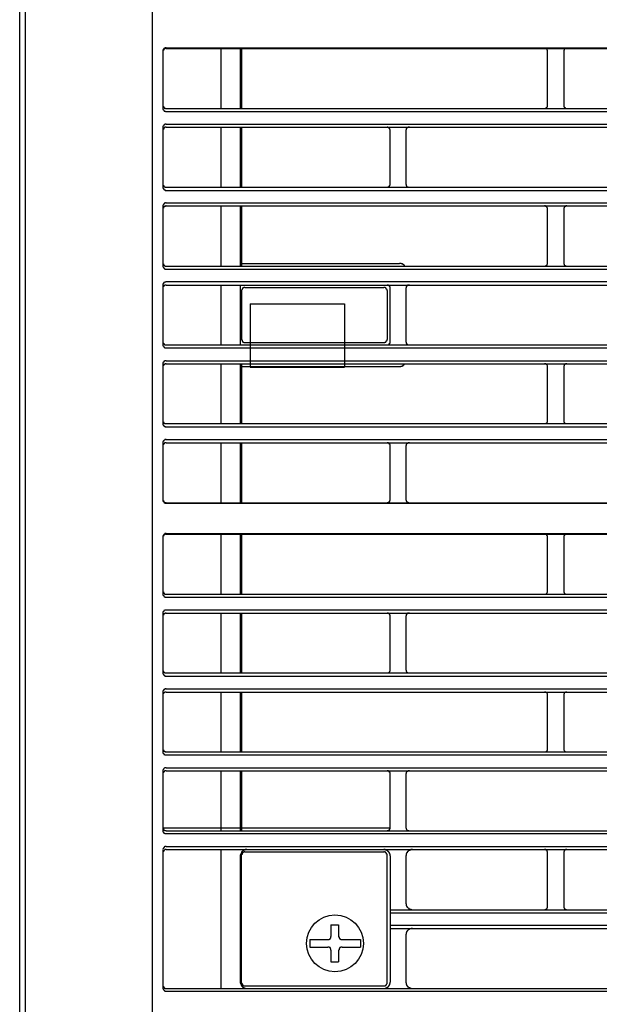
# Model space of a CAD drawing. Header units: millimetres. Extents: x 50532 to 99257, y 49161 to 61325.
# Tile 108 of 256: x 76283 to 76316, y 51518 to 51574. Entities that reach past the tile are written whole.
import ezdxf

# ---------------------------------------------------------------- set-up
doc = ezdxf.new("R2010")
doc.units = ezdxf.units.MM
doc.layers.add('AQUAREA', color=7, linetype='Continuous')

# ---------------------------------------------------------------- blocks, each defined once
blk = doc.blocks.new('SPLIT')
at = {"layer": 'AQUAREA'}
blk.add_line((24285.55, -308.28), (24285.55, -1597.64), dxfattribs=at)
for points in [[(24287.87, -305.76), (24287.87, -306.54), (24286.4, -308.42), (24286.4, -1597.64)], [(24306.42, -989.12), (24306.42, -1542.75)], [(24308.59, -1382.94), (24308.59, -1382.94), (24308.52, -1382.94), (24308.45, -1382.94), (24308.38, -1382.94), (24308.38, -1383.01), (24308.3, -1383.01), (24308.24, -1383.01), (24308.24, -1383.08), (24308.17, -1383.08), (24308.17, -1383.15), (24308.17, -1383.22), (24308.1, -1383.22), (24308.1, -1383.29), (24308.1, -1383.36), (24308.1, -1383.43)], [(24308.59, -1383.01), (24308.59, -1383.01), (24308.52, -1383.01), (24308.45, -1383.01), (24308.38, -1383.08), (24308.3, -1383.08), (24308.3, -1383.15), (24308.24, -1383.15), (24308.24, -1383.22), (24308.17, -1383.22), (24308.17, -1383.29), (24308.17, -1383.36), (24308.1, -1383.36), (24308.1, -1383.43), (24308.1, -1383.5)], [(24308.1, -1383.43), (24308.1, -1392.39)], [(24308.59, -1382.94), (24877.69, -1382.94)], [(24308.59, -1383.01), (24877.69, -1383.01)], [(24317.2, -1383.01), (24317.2, -1392.46)], [(24320.28, -1383.01), (24320.28, -1392.46)], [(24320.49, -1383.01), (24320.49, -1392.46)], [(24368.65, -1383.5), (24368.65, -1383.5), (24368.65, -1383.43), (24368.65, -1383.36), (24368.65, -1383.29), (24368.58, -1383.29), (24368.58, -1383.22), (24368.58, -1383.15), (24368.5, -1383.15), (24368.5, -1383.08), (24368.44, -1383.08), (24368.37, -1383.08), (24368.37, -1383.01), (24368.3, -1383.01), (24368.23, -1383.01), (24368.15, -1383.01)], [(24368.65, -1391.97), (24368.65, -1383.5)], [(24371.65, -1383.01), (24371.65, -1383.01), (24371.59, -1383.01), (24371.52, -1383.01), (24371.45, -1383.01), (24371.45, -1383.08), (24371.38, -1383.08), (24371.3, -1383.15), (24371.24, -1383.22), (24371.24, -1383.29), (24371.17, -1383.29), (24371.17, -1383.36), (24371.17, -1383.43), (24371.17, -1383.5)], [(24371.17, -1383.5), (24371.17, -1391.97)], [(24308.1, -1391.97), (24308.1, -1391.97), (24308.1, -1392.04), (24308.1, -1392.11), (24308.17, -1392.11), (24308.17, -1392.18), (24308.17, -1392.25), (24308.24, -1392.25), (24308.24, -1392.32), (24308.3, -1392.32), (24308.3, -1392.39), (24308.38, -1392.39), (24308.45, -1392.39), (24308.52, -1392.39), (24308.52, -1392.46), (24308.59, -1392.46)], [(24368.15, -1392.46), (24368.15, -1392.46), (24368.23, -1392.46), (24368.3, -1392.46), (24368.3, -1392.39), (24368.37, -1392.39), (24368.44, -1392.39), (24368.44, -1392.32), (24368.5, -1392.32), (24368.5, -1392.25), (24368.58, -1392.25), (24368.58, -1392.18), (24368.65, -1392.18), (24368.65, -1392.11), (24368.65, -1392.04), (24368.65, -1391.97)], [(24371.17, -1391.97), (24371.17, -1391.97), (24371.17, -1392.04), (24371.17, -1392.11), (24371.17, -1392.18), (24371.24, -1392.18), (24371.24, -1392.25), (24371.3, -1392.25), (24371.3, -1392.32), (24371.38, -1392.32), (24371.38, -1392.39), (24371.45, -1392.39), (24371.52, -1392.39), (24371.52, -1392.46), (24371.59, -1392.46), (24371.65, -1392.46)], [(24308.1, -1392.46), (24308.1, -1392.46), (24308.1, -1392.53), (24308.1, -1392.6), (24308.17, -1392.6), (24308.17, -1392.67), (24308.17, -1392.74), (24308.24, -1392.74), (24308.24, -1392.81), (24308.3, -1392.81), (24308.3, -1392.88), (24308.38, -1392.88), (24308.45, -1392.88), (24308.52, -1392.88), (24308.52, -1392.95), (24308.59, -1392.95)], [(24308.59, -1392.46), (24877.69, -1392.46)], [(24308.59, -1392.95), (24877.69, -1392.95)], [(24308.59, -1394.91), (24308.59, -1394.91), (24308.52, -1394.91), (24308.45, -1394.91), (24308.45, -1394.98), (24308.38, -1394.98), (24308.3, -1394.98), (24308.3, -1395.05), (24308.24, -1395.05), (24308.24, -1395.12), (24308.17, -1395.12), (24308.17, -1395.19), (24308.17, -1395.26), (24308.1, -1395.26), (24308.1, -1395.33), (24308.1, -1395.4)], [(24308.59, -1394.91), (24877.69, -1394.91)], [(24308.1, -1395.4), (24308.1, -1404.85)], [(24308.59, -1395.4), (24308.59, -1395.4), (24308.52, -1395.4), (24308.45, -1395.4), (24308.45, -1395.47), (24308.38, -1395.47), (24308.3, -1395.47), (24308.3, -1395.54), (24308.24, -1395.54), (24308.24, -1395.61), (24308.17, -1395.61), (24308.17, -1395.68), (24308.17, -1395.75), (24308.1, -1395.75), (24308.1, -1395.82), (24308.1, -1395.89)], [(24308.1, -1395.47), (24308.1, -1404.78)], [(24308.59, -1395.4), (24877.69, -1395.4)], [(24317.2, -1395.4), (24317.2, -1404.85)], [(24320.28, -1395.4), (24320.28, -1404.85)], [(24320.49, -1395.4), (24320.49, -1404.85)], [(24343.87, -1395.89), (24343.87, -1395.89), (24343.87, -1395.82), (24343.87, -1395.75), (24343.8, -1395.75), (24343.8, -1395.68), (24343.8, -1395.61), (24343.73, -1395.61), (24343.73, -1395.54), (24343.65, -1395.54), (24343.65, -1395.47), (24343.59, -1395.47), (24343.52, -1395.47), (24343.52, -1395.4), (24343.45, -1395.4), (24343.38, -1395.4)], [(24343.87, -1404.36), (24343.87, -1395.89)], [(24346.88, -1395.4), (24346.8, -1395.4), (24346.74, -1395.4), (24346.67, -1395.4), (24346.67, -1395.47), (24346.6, -1395.47), (24346.53, -1395.47), (24346.53, -1395.54), (24346.45, -1395.54), (24346.45, -1395.61), (24346.39, -1395.68), (24346.39, -1395.75), (24346.39, -1395.82), (24346.32, -1395.82), (24346.32, -1395.89)], [(24346.32, -1395.89), (24346.32, -1404.36)], [(24308.1, -1404.36), (24308.1, -1404.36), (24308.1, -1404.43), (24308.1, -1404.5), (24308.17, -1404.5), (24308.17, -1404.57), (24308.17, -1404.64), (24308.24, -1404.64), (24308.24, -1404.71), (24308.3, -1404.71), (24308.3, -1404.78), (24308.38, -1404.78), (24308.45, -1404.78), (24308.45, -1404.85), (24308.52, -1404.85), (24308.59, -1404.85)], [(24343.38, -1404.85), (24343.38, -1404.85), (24343.45, -1404.85), (24343.52, -1404.85), (24343.52, -1404.78), (24343.59, -1404.78), (24343.65, -1404.78), (24343.65, -1404.71), (24343.73, -1404.71), (24343.73, -1404.64), (24343.8, -1404.64), (24343.8, -1404.57), (24343.8, -1404.5), (24343.87, -1404.5), (24343.87, -1404.43), (24343.87, -1404.36)], [(24346.32, -1404.36), (24346.32, -1404.36), (24346.32, -1404.43), (24346.39, -1404.43), (24346.39, -1404.5), (24346.39, -1404.57), (24346.45, -1404.64), (24346.45, -1404.71), (24346.53, -1404.71), (24346.53, -1404.78), (24346.6, -1404.78), (24346.67, -1404.78), (24346.67, -1404.85), (24346.74, -1404.85), (24346.8, -1404.85), (24346.88, -1404.85)], [(24308.1, -1404.85), (24308.1, -1404.85), (24308.1, -1404.92), (24308.1, -1404.99), (24308.17, -1404.99), (24308.17, -1405.06), (24308.17, -1405.13), (24308.24, -1405.13), (24308.24, -1405.2), (24308.3, -1405.2), (24308.3, -1405.27), (24308.38, -1405.27), (24308.45, -1405.27), (24308.45, -1405.34), (24308.52, -1405.34), (24308.59, -1405.34)], [(24308.59, -1404.85), (24877.69, -1404.85)], [(24308.59, -1405.34), (24877.69, -1405.34)], [(24308.59, -1407.3), (24308.59, -1407.3), (24308.52, -1407.3), (24308.45, -1407.37), (24308.38, -1407.37), (24308.3, -1407.37), (24308.3, -1407.44), (24308.24, -1407.44), (24308.24, -1407.51), (24308.17, -1407.51), (24308.17, -1407.58), (24308.17, -1407.65), (24308.1, -1407.65), (24308.1, -1407.72), (24308.1, -1407.79)], [(24308.59, -1407.3), (24877.69, -1407.3)], [(24308.1, -1407.79), (24308.1, -1417.24)], [(24308.59, -1407.79), (24308.59, -1407.79), (24308.52, -1407.79), (24308.52, -1407.86), (24308.45, -1407.86), (24308.38, -1407.86), (24308.3, -1407.86), (24308.3, -1407.93), (24308.24, -1407.93), (24308.24, -1408), (24308.17, -1408), (24308.17, -1408.07), (24308.17, -1408.14), (24308.1, -1408.14), (24308.1, -1408.21), (24308.1, -1408.28)], [(24308.1, -1407.86), (24308.1, -1417.17)], [(24308.59, -1407.79), (24877.69, -1407.79)], [(24317.2, -1407.79), (24317.2, -1417.24)], [(24320.28, -1407.79), (24320.28, -1417.24)], [(24320.49, -1407.79), (24320.49, -1417.24)], [(24368.65, -1408.28), (24368.65, -1408.28), (24368.65, -1408.21), (24368.65, -1408.14), (24368.65, -1408.07), (24368.58, -1408.07), (24368.58, -1408), (24368.5, -1408), (24368.5, -1407.93), (24368.44, -1407.93), (24368.44, -1407.86), (24368.37, -1407.86), (24368.3, -1407.86), (24368.3, -1407.79), (24368.23, -1407.79), (24368.15, -1407.79)], [(24368.65, -1416.75), (24368.65, -1408.28)], [(24371.65, -1407.79), (24371.65, -1407.79), (24371.59, -1407.79), (24371.52, -1407.79), (24371.52, -1407.86), (24371.45, -1407.86), (24371.38, -1407.86), (24371.38, -1407.93), (24371.3, -1407.93), (24371.3, -1408), (24371.24, -1408), (24371.24, -1408.07), (24371.17, -1408.07), (24371.17, -1408.14), (24371.17, -1408.21), (24371.17, -1408.28)], [(24371.17, -1408.28), (24371.17, -1416.75)], [(24308.1, -1416.75), (24308.1, -1416.75), (24308.1, -1416.82), (24308.1, -1416.89), (24308.17, -1416.89), (24308.17, -1416.96), (24308.17, -1417.03), (24308.24, -1417.03), (24308.24, -1417.1), (24308.3, -1417.1), (24308.3, -1417.17), (24308.38, -1417.17), (24308.45, -1417.24), (24308.52, -1417.24), (24308.59, -1417.24)], [(24368.15, -1417.24), (24368.15, -1417.24), (24368.23, -1417.24), (24368.3, -1417.24), (24368.37, -1417.24), (24368.37, -1417.17), (24368.44, -1417.17), (24368.5, -1417.17), (24368.5, -1417.1), (24368.58, -1417.1), (24368.58, -1417.03), (24368.58, -1416.96), (24368.65, -1416.96), (24368.65, -1416.89), (24368.65, -1416.82), (24368.65, -1416.75)], [(24371.17, -1416.75), (24371.17, -1416.75), (24371.17, -1416.82), (24371.17, -1416.89), (24371.17, -1416.96), (24371.24, -1416.96), (24371.24, -1417.03), (24371.24, -1417.1), (24371.3, -1417.1), (24371.38, -1417.17), (24371.45, -1417.17), (24371.45, -1417.24), (24371.52, -1417.24), (24371.59, -1417.24), (24371.65, -1417.24)], [(24308.1, -1417.24), (24308.1, -1417.24), (24308.1, -1417.31), (24308.1, -1417.38), (24308.17, -1417.38), (24308.17, -1417.45), (24308.17, -1417.52), (24308.24, -1417.52), (24308.24, -1417.59), (24308.3, -1417.59), (24308.3, -1417.66), (24308.38, -1417.66), (24308.45, -1417.73), (24308.52, -1417.73), (24308.59, -1417.73)], [(24308.59, -1417.24), (24877.69, -1417.24)], [(24308.59, -1417.73), (24877.69, -1417.73)], [(24320.28, -1416.82), (24345.34, -1416.82)], [(24346.18, -1417.24), (24346.18, -1417.24), (24346.1, -1417.17), (24346.1, -1417.1), (24346.04, -1417.1), (24346.04, -1417.03), (24345.97, -1417.03), (24345.9, -1417.03), (24345.9, -1416.96), (24345.83, -1416.96), (24345.83, -1416.89), (24345.75, -1416.89), (24345.69, -1416.89), (24345.62, -1416.89), (24345.62, -1416.82), (24345.55, -1416.82), (24345.48, -1416.82), (24345.4, -1416.82), (24345.34, -1416.82)], [(24308.59, -1419.69), (24308.59, -1419.69), (24308.52, -1419.76), (24308.45, -1419.76), (24308.38, -1419.76), (24308.3, -1419.83), (24308.24, -1419.83), (24308.24, -1419.9), (24308.17, -1419.9), (24308.17, -1419.97), (24308.17, -1420.04), (24308.1, -1420.04), (24308.1, -1420.11), (24308.1, -1420.18), (24308.1, -1420.25)], [(24308.59, -1419.69), (24877.69, -1419.69)], [(24308.1, -1420.25), (24308.1, -1429.63)], [(24308.59, -1420.25), (24308.59, -1420.25), (24308.52, -1420.25), (24308.45, -1420.25), (24308.38, -1420.25), (24308.38, -1420.32), (24308.3, -1420.32), (24308.24, -1420.32), (24308.24, -1420.39), (24308.17, -1420.39), (24308.17, -1420.46), (24308.17, -1420.53), (24308.1, -1420.53), (24308.1, -1420.6), (24308.1, -1420.67), (24308.1, -1420.74)], [(24308.1, -1420.32), (24308.1, -1429.56)], [(24308.59, -1420.25), (24877.69, -1420.25)], [(24317.2, -1420.25), (24317.2, -1429.63)], [(24320.28, -1420.25), (24320.28, -1429.63)], [(24320.98, -1420.6), (24320.98, -1420.6), (24320.9, -1420.6), (24320.84, -1420.6), (24320.77, -1420.67), (24320.7, -1420.67), (24320.7, -1420.74), (24320.63, -1420.74), (24320.63, -1420.81), (24320.55, -1420.81), (24320.55, -1420.88), (24320.55, -1420.95), (24320.49, -1421.02), (24320.49, -1421.09)], [(24320.49, -1421.09), (24320.49, -1428.79)], [(24320.98, -1420.6), (24342.89, -1420.6)], [(24343.38, -1421.09), (24343.38, -1421.09), (24343.38, -1421.02), (24343.38, -1420.95), (24343.3, -1420.95), (24343.3, -1420.88), (24343.3, -1420.81), (24343.24, -1420.81), (24343.24, -1420.74), (24343.17, -1420.74), (24343.17, -1420.67), (24343.1, -1420.67), (24343.1, -1420.6), (24343.03, -1420.6), (24342.95, -1420.6), (24342.89, -1420.6)], [(24343.87, -1420.74), (24343.87, -1420.67), (24343.87, -1420.6), (24343.87, -1420.53), (24343.8, -1420.53), (24343.8, -1420.46), (24343.8, -1420.39), (24343.73, -1420.39), (24343.73, -1420.32), (24343.65, -1420.32), (24343.59, -1420.25), (24343.52, -1420.25), (24343.45, -1420.25), (24343.38, -1420.25)], [(24343.38, -1421.09), (24343.38, -1428.79)], [(24343.87, -1429.14), (24343.87, -1420.74)], [(24346.88, -1420.25), (24346.8, -1420.25), (24346.74, -1420.25), (24346.67, -1420.25), (24346.6, -1420.25), (24346.6, -1420.32), (24346.53, -1420.32), (24346.53, -1420.39), (24346.45, -1420.39), (24346.45, -1420.46), (24346.39, -1420.46), (24346.39, -1420.53), (24346.39, -1420.6), (24346.39, -1420.67), (24346.32, -1420.67), (24346.32, -1420.74)], [(24346.32, -1420.74), (24346.32, -1429.14)], [(24321.82, -1423.19), (24321.82, -1433.13)], [(24321.82, -1423.19), (24336.65, -1423.19)], [(24336.65, -1423.19), (24336.65, -1433.13)], [(24308.1, -1429.14), (24308.1, -1429.14), (24308.1, -1429.21), (24308.1, -1429.28), (24308.17, -1429.35), (24308.17, -1429.42), (24308.24, -1429.42), (24308.24, -1429.49), (24308.3, -1429.49), (24308.3, -1429.56), (24308.38, -1429.56), (24308.38, -1429.63), (24308.45, -1429.63), (24308.52, -1429.63), (24308.59, -1429.63)], [(24320.49, -1428.79), (24320.49, -1428.79), (24320.49, -1428.86), (24320.55, -1428.86), (24320.55, -1428.93), (24320.55, -1429), (24320.55, -1429.07), (24320.63, -1429.07), (24320.63, -1429.14), (24320.7, -1429.14), (24320.7, -1429.21), (24320.77, -1429.21), (24320.84, -1429.21), (24320.84, -1429.28), (24320.9, -1429.28), (24320.98, -1429.28)], [(24342.89, -1429.28), (24342.89, -1429.28), (24342.95, -1429.28), (24343.03, -1429.28), (24343.03, -1429.21), (24343.1, -1429.21), (24343.17, -1429.21), (24343.17, -1429.14), (24343.24, -1429.14), (24343.24, -1429.07), (24343.3, -1429.07), (24343.3, -1429), (24343.3, -1428.93), (24343.38, -1428.93), (24343.38, -1428.86), (24343.38, -1428.79)], [(24343.38, -1429.63), (24343.38, -1429.63), (24343.45, -1429.63), (24343.52, -1429.63), (24343.59, -1429.63), (24343.59, -1429.56), (24343.65, -1429.56), (24343.73, -1429.49), (24343.73, -1429.42), (24343.8, -1429.42), (24343.8, -1429.35), (24343.87, -1429.35), (24343.87, -1429.28), (24343.87, -1429.21), (24343.87, -1429.14)], [(24346.32, -1429.14), (24346.32, -1429.14), (24346.32, -1429.21), (24346.39, -1429.21), (24346.39, -1429.28), (24346.39, -1429.35), (24346.39, -1429.42), (24346.45, -1429.42), (24346.45, -1429.49), (24346.53, -1429.49), (24346.53, -1429.56), (24346.6, -1429.56), (24346.6, -1429.63), (24346.67, -1429.63), (24346.74, -1429.63), (24346.8, -1429.63), (24346.88, -1429.63)], [(24308.1, -1429.63), (24308.1, -1429.63), (24308.1, -1429.7), (24308.1, -1429.77), (24308.17, -1429.84), (24308.17, -1429.91), (24308.24, -1429.91), (24308.24, -1429.98), (24308.3, -1429.98), (24308.3, -1430.05), (24308.38, -1430.05), (24308.38, -1430.12), (24308.45, -1430.12), (24308.52, -1430.12), (24308.59, -1430.12)], [(24308.59, -1429.63), (24877.69, -1429.63)], [(24308.59, -1430.12), (24877.69, -1430.12)], [(24320.98, -1429.28), (24342.89, -1429.28)], [(24308.59, -1432.15), (24308.59, -1432.15), (24308.52, -1432.15), (24308.45, -1432.15), (24308.38, -1432.15), (24308.38, -1432.22), (24308.3, -1432.22), (24308.24, -1432.22), (24308.24, -1432.29), (24308.17, -1432.29), (24308.17, -1432.36), (24308.17, -1432.43), (24308.1, -1432.43), (24308.1, -1432.5), (24308.1, -1432.57), (24308.1, -1432.64)], [(24308.59, -1432.15), (24877.69, -1432.15)], [(24308.1, -1432.64), (24308.1, -1442.02)], [(24308.59, -1432.64), (24308.59, -1432.64), (24308.52, -1432.64), (24308.45, -1432.64), (24308.38, -1432.64), (24308.38, -1432.71), (24308.3, -1432.71), (24308.24, -1432.71), (24308.24, -1432.78), (24308.17, -1432.78), (24308.17, -1432.85), (24308.17, -1432.92), (24308.1, -1432.92), (24308.1, -1432.99), (24308.1, -1433.06), (24308.1, -1433.13)], [(24308.1, -1432.71), (24308.1, -1441.95)], [(24308.59, -1432.64), (24877.69, -1432.64)], [(24317.2, -1432.64), (24317.2, -1442.02)], [(24320.28, -1432.64), (24320.28, -1442.02)], [(24320.49, -1432.64), (24320.49, -1442.02)], [(24320.49, -1433.06), (24345.34, -1433.06)], [(24321.82, -1433.13), (24336.65, -1433.13)], [(24345.34, -1433.06), (24345.34, -1433.06), (24345.4, -1433.06), (24345.48, -1433.06), (24345.55, -1433.06), (24345.62, -1432.99), (24345.69, -1432.99), (24345.75, -1432.99), (24345.75, -1432.92), (24345.83, -1432.92), (24345.9, -1432.92), (24345.9, -1432.85), (24345.97, -1432.85), (24345.97, -1432.78), (24346.04, -1432.78), (24346.1, -1432.71), (24346.1, -1432.64), (24346.18, -1432.64)], [(24368.65, -1433.13), (24368.65, -1433.13), (24368.65, -1433.06), (24368.65, -1432.99), (24368.65, -1432.92), (24368.58, -1432.85), (24368.58, -1432.78), (24368.5, -1432.78), (24368.5, -1432.71), (24368.44, -1432.71), (24368.37, -1432.64), (24368.3, -1432.64), (24368.23, -1432.64), (24368.15, -1432.64)], [(24368.65, -1441.53), (24368.65, -1433.13)], [(24371.65, -1432.64), (24371.65, -1432.64), (24371.59, -1432.64), (24371.52, -1432.64), (24371.45, -1432.64), (24371.38, -1432.71), (24371.3, -1432.71), (24371.3, -1432.78), (24371.24, -1432.78), (24371.24, -1432.85), (24371.24, -1432.92), (24371.17, -1432.92), (24371.17, -1432.99), (24371.17, -1433.06), (24371.17, -1433.13)], [(24371.17, -1433.13), (24371.17, -1441.53)], [(24308.1, -1441.53), (24308.1, -1441.53), (24308.1, -1441.6), (24308.1, -1441.67), (24308.1, -1441.74), (24308.17, -1441.74), (24308.17, -1441.81), (24308.17, -1441.88), (24308.24, -1441.88), (24308.24, -1441.95), (24308.3, -1441.95), (24308.38, -1441.95), (24308.38, -1442.02), (24308.45, -1442.02), (24308.52, -1442.02), (24308.59, -1442.02)], [(24368.15, -1442.02), (24368.15, -1442.02), (24368.23, -1442.02), (24368.3, -1442.02), (24368.37, -1442.02), (24368.44, -1441.95), (24368.5, -1441.95), (24368.5, -1441.88), (24368.58, -1441.88), (24368.58, -1441.81), (24368.65, -1441.81), (24368.65, -1441.74), (24368.65, -1441.67), (24368.65, -1441.6), (24368.65, -1441.53)], [(24371.17, -1441.53), (24371.17, -1441.53), (24371.17, -1441.6), (24371.17, -1441.67), (24371.17, -1441.74), (24371.24, -1441.81), (24371.24, -1441.88), (24371.3, -1441.88), (24371.3, -1441.95), (24371.38, -1441.95), (24371.45, -1442.02), (24371.52, -1442.02), (24371.59, -1442.02), (24371.65, -1442.02)], [(24308.1, -1442.02), (24308.1, -1442.02), (24308.1, -1442.09), (24308.1, -1442.16), (24308.1, -1442.23), (24308.17, -1442.23), (24308.17, -1442.3), (24308.17, -1442.37), (24308.24, -1442.37), (24308.3, -1442.44), (24308.38, -1442.44), (24308.38, -1442.51), (24308.45, -1442.51), (24308.52, -1442.51), (24308.59, -1442.51)], [(24308.59, -1442.02), (24877.69, -1442.02)], [(24308.59, -1442.51), (24877.69, -1442.51)], [(24308.59, -1444.54), (24308.59, -1444.54), (24308.52, -1444.54), (24308.45, -1444.54), (24308.38, -1444.54), (24308.38, -1444.61), (24308.3, -1444.61), (24308.3, -1444.68), (24308.24, -1444.68), (24308.17, -1444.75), (24308.17, -1444.82), (24308.1, -1444.82), (24308.1, -1444.89), (24308.1, -1444.96), (24308.1, -1445.03)], [(24308.59, -1444.54), (24877.69, -1444.54)], [(24308.1, -1445.03), (24308.1, -1454.06)], [(24308.59, -1445.03), (24308.59, -1445.03), (24308.52, -1445.03), (24308.45, -1445.03), (24308.38, -1445.03), (24308.38, -1445.1), (24308.3, -1445.1), (24308.3, -1445.17), (24308.24, -1445.17), (24308.24, -1445.24), (24308.17, -1445.24), (24308.17, -1445.31), (24308.1, -1445.38), (24308.1, -1445.45), (24308.1, -1445.52)], [(24308.59, -1445.03), (24877.69, -1445.03)], [(24317.2, -1445.03), (24317.2, -1454.48)], [(24320.28, -1445.03), (24320.28, -1454.48)], [(24320.49, -1445.03), (24320.49, -1454.48)], [(24343.87, -1445.52), (24343.87, -1445.52), (24343.87, -1445.45), (24343.87, -1445.38), (24343.87, -1445.31), (24343.8, -1445.31), (24343.8, -1445.24), (24343.73, -1445.24), (24343.73, -1445.17), (24343.65, -1445.1), (24343.59, -1445.1), (24343.59, -1445.03), (24343.52, -1445.03), (24343.45, -1445.03), (24343.38, -1445.03)], [(24343.87, -1453.92), (24343.87, -1445.52)], [(24346.88, -1445.03), (24346.8, -1445.03), (24346.74, -1445.03), (24346.67, -1445.03), (24346.6, -1445.1), (24346.53, -1445.1), (24346.53, -1445.17), (24346.45, -1445.17), (24346.45, -1445.24), (24346.39, -1445.24), (24346.39, -1445.31), (24346.39, -1445.38), (24346.39, -1445.45), (24346.32, -1445.45), (24346.32, -1445.52)], [(24346.32, -1445.52), (24346.32, -1453.92)], [(24308.1, -1453.92), (24308.1, -1453.99), (24308.1, -1454.06), (24308.1, -1454.13), (24308.17, -1454.13), (24308.17, -1454.2), (24308.17, -1454.27), (24308.24, -1454.27), (24308.24, -1454.34), (24308.3, -1454.34), (24308.38, -1454.41), (24308.45, -1454.41), (24308.52, -1454.41), (24308.59, -1454.41), (24308.59, -1454.48)], [(24343.38, -1454.48), (24343.38, -1454.48), (24343.38, -1454.41), (24343.45, -1454.41), (24343.52, -1454.41), (24343.59, -1454.41), (24343.65, -1454.41), (24343.65, -1454.34), (24343.73, -1454.34), (24343.73, -1454.27), (24343.8, -1454.27), (24343.8, -1454.2), (24343.8, -1454.13), (24343.87, -1454.13), (24343.87, -1454.06), (24343.87, -1453.99), (24343.87, -1453.92)], [(24346.32, -1453.92), (24346.32, -1453.99), (24346.39, -1454.06), (24346.39, -1454.13), (24346.39, -1454.2), (24346.45, -1454.2), (24346.45, -1454.27), (24346.53, -1454.34), (24346.6, -1454.34), (24346.6, -1454.41), (24346.67, -1454.41), (24346.74, -1454.41), (24346.8, -1454.41), (24346.8, -1454.48), (24346.88, -1454.48)], [(24308.1, -1454.06), (24308.1, -1454.06), (24308.1, -1454.13), (24308.1, -1454.2), (24308.17, -1454.2), (24308.17, -1454.27), (24308.17, -1454.34), (24308.24, -1454.34), (24308.24, -1454.41), (24308.3, -1454.41), (24308.3, -1454.48), (24308.38, -1454.48), (24308.45, -1454.48), (24308.45, -1454.55), (24308.52, -1454.55), (24308.59, -1454.55)], [(24308.59, -1454.48), (24877.69, -1454.48)], [(24308.59, -1454.55), (24877.69, -1454.55)], [(24308.59, -1459.31), (24308.59, -1459.31), (24308.52, -1459.31), (24308.45, -1459.31), (24308.38, -1459.31), (24308.38, -1459.38), (24308.3, -1459.38), (24308.3, -1459.45), (24308.24, -1459.45), (24308.24, -1459.52), (24308.17, -1459.52), (24308.17, -1459.59), (24308.17, -1459.66), (24308.1, -1459.66), (24308.1, -1459.73), (24308.1, -1459.8)], [(24308.59, -1459.38), (24308.59, -1459.38), (24308.52, -1459.38), (24308.52, -1459.45), (24308.45, -1459.45), (24308.38, -1459.45), (24308.3, -1459.45), (24308.3, -1459.52), (24308.24, -1459.52), (24308.24, -1459.59), (24308.17, -1459.59), (24308.17, -1459.66), (24308.17, -1459.73), (24308.1, -1459.73), (24308.1, -1459.8), (24308.1, -1459.87)], [(24308.1, -1459.8), (24308.1, -1468.76)], [(24308.59, -1459.31), (24877.69, -1459.31)], [(24308.59, -1459.38), (24877.69, -1459.38)], [(24317.2, -1459.38), (24317.2, -1468.83)], [(24320.28, -1459.38), (24320.28, -1468.83)], [(24320.49, -1459.38), (24320.49, -1468.83)], [(24368.65, -1459.87), (24368.65, -1459.87), (24368.65, -1459.8), (24368.65, -1459.73), (24368.65, -1459.66), (24368.58, -1459.66), (24368.58, -1459.59), (24368.5, -1459.59), (24368.5, -1459.52), (24368.44, -1459.52), (24368.44, -1459.45), (24368.37, -1459.45), (24368.3, -1459.45), (24368.23, -1459.38), (24368.15, -1459.38)], [(24368.65, -1468.34), (24368.65, -1459.87)], [(24371.65, -1459.38), (24371.65, -1459.38), (24371.59, -1459.38), (24371.52, -1459.45), (24371.45, -1459.45), (24371.38, -1459.45), (24371.38, -1459.52), (24371.3, -1459.52), (24371.3, -1459.59), (24371.24, -1459.59), (24371.24, -1459.66), (24371.17, -1459.66), (24371.17, -1459.73), (24371.17, -1459.8), (24371.17, -1459.87)], [(24371.17, -1459.87), (24371.17, -1468.34)], [(24308.1, -1468.34), (24308.1, -1468.34), (24308.1, -1468.41), (24308.1, -1468.48), (24308.17, -1468.48), (24308.17, -1468.55), (24308.17, -1468.62), (24308.24, -1468.62), (24308.24, -1468.69), (24308.3, -1468.69), (24308.3, -1468.76), (24308.38, -1468.76), (24308.38, -1468.83), (24308.45, -1468.83), (24308.52, -1468.83), (24308.59, -1468.83)], [(24308.1, -1468.83), (24308.1, -1468.83), (24308.1, -1468.9), (24308.1, -1468.97), (24308.17, -1468.97), (24308.17, -1469.04), (24308.17, -1469.11), (24308.24, -1469.11), (24308.24, -1469.18), (24308.3, -1469.18), (24308.3, -1469.25), (24308.38, -1469.25), (24308.45, -1469.32), (24308.52, -1469.32), (24308.59, -1469.32)], [(24308.59, -1468.83), (24877.69, -1468.83)], [(24308.59, -1469.32), (24877.69, -1469.32)], [(24368.15, -1468.83), (24368.15, -1468.83), (24368.23, -1468.83), (24368.3, -1468.83), (24368.37, -1468.83), (24368.37, -1468.76), (24368.44, -1468.76), (24368.5, -1468.76), (24368.5, -1468.69), (24368.58, -1468.69), (24368.58, -1468.62), (24368.58, -1468.55), (24368.65, -1468.55), (24368.65, -1468.48), (24368.65, -1468.41), (24368.65, -1468.34)], [(24371.17, -1468.34), (24371.17, -1468.34), (24371.17, -1468.41), (24371.17, -1468.48), (24371.17, -1468.55), (24371.24, -1468.55), (24371.24, -1468.62), (24371.24, -1468.69), (24371.3, -1468.69), (24371.38, -1468.76), (24371.45, -1468.76), (24371.45, -1468.83), (24371.52, -1468.83), (24371.59, -1468.83), (24371.65, -1468.83)], [(24308.59, -1471.28), (24308.59, -1471.28), (24308.59, -1471.35), (24308.52, -1471.35), (24308.45, -1471.35), (24308.38, -1471.35), (24308.3, -1471.42), (24308.24, -1471.42), (24308.24, -1471.49), (24308.17, -1471.49), (24308.17, -1471.56), (24308.17, -1471.63), (24308.1, -1471.63), (24308.1, -1471.7), (24308.1, -1471.77), (24308.1, -1471.84)], [(24308.1, -1471.84), (24308.1, -1481.22)], [(24308.59, -1471.84), (24308.59, -1471.84), (24308.52, -1471.84), (24308.45, -1471.84), (24308.38, -1471.84), (24308.38, -1471.91), (24308.3, -1471.91), (24308.24, -1471.91), (24308.24, -1471.98), (24308.17, -1471.98), (24308.17, -1472.05), (24308.17, -1472.12), (24308.1, -1472.12), (24308.1, -1472.19), (24308.1, -1472.26), (24308.1, -1472.33)], [(24308.1, -1471.91), (24308.1, -1481.15)], [(24308.59, -1471.28), (24877.69, -1471.28)], [(24308.59, -1471.84), (24877.69, -1471.84)], [(24317.2, -1471.84), (24317.2, -1481.22)], [(24320.28, -1471.84), (24320.28, -1481.22)], [(24320.49, -1471.84), (24320.49, -1481.22)], [(24343.87, -1472.33), (24343.87, -1472.26), (24343.87, -1472.19), (24343.87, -1472.12), (24343.8, -1472.12), (24343.8, -1472.05), (24343.8, -1471.98), (24343.73, -1471.98), (24343.73, -1471.91), (24343.65, -1471.91), (24343.59, -1471.84), (24343.52, -1471.84), (24343.45, -1471.84), (24343.38, -1471.84)], [(24343.87, -1480.73), (24343.87, -1472.33)], [(24346.88, -1471.84), (24346.8, -1471.84), (24346.74, -1471.84), (24346.67, -1471.84), (24346.6, -1471.84), (24346.6, -1471.91), (24346.53, -1471.91), (24346.53, -1471.98), (24346.45, -1471.98), (24346.45, -1472.05), (24346.39, -1472.05), (24346.39, -1472.12), (24346.39, -1472.19), (24346.39, -1472.26), (24346.32, -1472.26), (24346.32, -1472.33)], [(24346.32, -1472.33), (24346.32, -1480.73)], [(24308.1, -1480.73), (24308.1, -1480.73), (24308.1, -1480.8), (24308.1, -1480.87), (24308.17, -1480.94), (24308.17, -1481.01), (24308.24, -1481.08), (24308.3, -1481.08), (24308.3, -1481.15), (24308.38, -1481.15), (24308.38, -1481.22), (24308.45, -1481.22), (24308.52, -1481.22), (24308.59, -1481.22)], [(24308.1, -1481.22), (24308.1, -1481.22), (24308.1, -1481.29), (24308.1, -1481.36), (24308.17, -1481.43), (24308.17, -1481.5), (24308.24, -1481.5), (24308.24, -1481.57), (24308.3, -1481.57), (24308.3, -1481.64), (24308.38, -1481.64), (24308.38, -1481.71), (24308.45, -1481.71), (24308.52, -1481.71), (24308.59, -1481.71)], [(24308.59, -1481.22), (24877.69, -1481.22)], [(24308.59, -1481.71), (24877.69, -1481.71)], [(24343.38, -1481.22), (24343.38, -1481.22), (24343.45, -1481.22), (24343.52, -1481.22), (24343.59, -1481.22), (24343.59, -1481.15), (24343.65, -1481.15), (24343.73, -1481.08), (24343.8, -1481.01), (24343.8, -1480.94), (24343.87, -1480.94), (24343.87, -1480.87), (24343.87, -1480.8), (24343.87, -1480.73)], [(24346.32, -1480.73), (24346.32, -1480.73), (24346.32, -1480.8), (24346.39, -1480.8), (24346.39, -1480.87), (24346.39, -1480.94), (24346.39, -1481.01), (24346.45, -1481.01), (24346.45, -1481.08), (24346.53, -1481.08), (24346.53, -1481.15), (24346.6, -1481.15), (24346.6, -1481.22), (24346.67, -1481.22), (24346.74, -1481.22), (24346.8, -1481.22), (24346.88, -1481.22)], [(24308.59, -1483.74), (24308.59, -1483.74), (24308.52, -1483.74), (24308.45, -1483.74), (24308.38, -1483.74), (24308.38, -1483.81), (24308.3, -1483.81), (24308.24, -1483.81), (24308.24, -1483.88), (24308.17, -1483.88), (24308.17, -1483.95), (24308.17, -1484.02), (24308.1, -1484.02), (24308.1, -1484.09), (24308.1, -1484.16), (24308.1, -1484.23)], [(24308.1, -1484.23), (24308.1, -1493.61)], [(24308.59, -1484.23), (24308.59, -1484.23), (24308.52, -1484.23), (24308.45, -1484.23), (24308.38, -1484.23), (24308.38, -1484.3), (24308.3, -1484.3), (24308.24, -1484.37), (24308.17, -1484.37), (24308.17, -1484.44), (24308.17, -1484.51), (24308.1, -1484.51), (24308.1, -1484.58), (24308.1, -1484.65), (24308.1, -1484.72)], [(24308.1, -1484.3), (24308.1, -1493.54)], [(24308.59, -1483.74), (24877.69, -1483.74)], [(24308.59, -1484.23), (24877.69, -1484.23)], [(24317.2, -1484.23), (24317.2, -1493.61)], [(24320.28, -1484.23), (24320.28, -1493.61)], [(24320.49, -1484.23), (24320.49, -1493.61)], [(24368.65, -1484.72), (24368.65, -1484.72), (24368.65, -1484.65), (24368.65, -1484.58), (24368.65, -1484.51), (24368.58, -1484.44), (24368.58, -1484.37), (24368.5, -1484.37), (24368.5, -1484.3), (24368.44, -1484.3), (24368.37, -1484.3), (24368.37, -1484.23), (24368.3, -1484.23), (24368.23, -1484.23), (24368.15, -1484.23)], [(24368.65, -1493.12), (24368.65, -1484.72)], [(24371.65, -1484.23), (24371.65, -1484.23), (24371.59, -1484.23), (24371.52, -1484.23), (24371.45, -1484.23), (24371.45, -1484.3), (24371.38, -1484.3), (24371.3, -1484.3), (24371.3, -1484.37), (24371.24, -1484.37), (24371.24, -1484.44), (24371.24, -1484.51), (24371.17, -1484.51), (24371.17, -1484.58), (24371.17, -1484.65), (24371.17, -1484.72)], [(24371.17, -1484.72), (24371.17, -1493.12)], [(24308.1, -1493.12), (24308.1, -1493.12), (24308.1, -1493.19), (24308.1, -1493.26), (24308.1, -1493.33), (24308.17, -1493.33), (24308.17, -1493.4), (24308.17, -1493.47), (24308.24, -1493.47), (24308.24, -1493.54), (24308.3, -1493.54), (24308.38, -1493.54), (24308.38, -1493.61), (24308.45, -1493.61), (24308.52, -1493.61), (24308.59, -1493.61)], [(24308.1, -1493.61), (24308.1, -1493.61), (24308.1, -1493.68), (24308.1, -1493.75), (24308.1, -1493.82), (24308.17, -1493.82), (24308.17, -1493.89), (24308.17, -1493.96), (24308.24, -1493.96), (24308.24, -1494.03), (24308.3, -1494.03), (24308.38, -1494.03), (24308.38, -1494.1), (24308.45, -1494.1), (24308.52, -1494.1), (24308.59, -1494.1)], [(24308.59, -1493.61), (24877.69, -1493.61)], [(24308.59, -1494.1), (24877.69, -1494.1)], [(24368.15, -1493.61), (24368.15, -1493.61), (24368.23, -1493.61), (24368.3, -1493.61), (24368.37, -1493.61), (24368.44, -1493.54), (24368.5, -1493.54), (24368.5, -1493.47), (24368.58, -1493.47), (24368.58, -1493.4), (24368.65, -1493.4), (24368.65, -1493.33), (24368.65, -1493.26), (24368.65, -1493.19), (24368.65, -1493.12)], [(24371.17, -1493.12), (24371.17, -1493.12), (24371.17, -1493.19), (24371.17, -1493.26), (24371.17, -1493.33), (24371.24, -1493.4), (24371.24, -1493.47), (24371.3, -1493.47), (24371.3, -1493.54), (24371.38, -1493.54), (24371.45, -1493.61), (24371.52, -1493.61), (24371.59, -1493.61), (24371.65, -1493.61)], [(24308.59, -1496.13), (24308.59, -1496.13), (24308.52, -1496.13), (24308.45, -1496.13), (24308.38, -1496.13), (24308.38, -1496.2), (24308.3, -1496.2), (24308.3, -1496.27), (24308.24, -1496.27), (24308.17, -1496.34), (24308.17, -1496.41), (24308.1, -1496.48), (24308.1, -1496.55), (24308.1, -1496.62)], [(24308.1, -1496.62), (24308.1, -1506.07)], [(24308.59, -1496.62), (24308.59, -1496.62), (24308.52, -1496.62), (24308.45, -1496.62), (24308.38, -1496.62), (24308.38, -1496.69), (24308.3, -1496.69), (24308.3, -1496.76), (24308.24, -1496.76), (24308.24, -1496.83), (24308.17, -1496.83), (24308.17, -1496.9), (24308.1, -1496.97), (24308.1, -1497.04), (24308.1, -1497.11)], [(24308.1, -1496.69), (24308.1, -1505.93)], [(24308.59, -1496.13), (24877.69, -1496.13)], [(24308.59, -1496.62), (24877.69, -1496.62)], [(24317.2, -1496.62), (24317.2, -1506.07)], [(24320.28, -1496.62), (24320.28, -1506.07)], [(24320.49, -1496.62), (24320.49, -1506.07)], [(24343.87, -1497.11), (24343.87, -1497.11), (24343.87, -1497.04), (24343.87, -1496.97), (24343.87, -1496.9), (24343.8, -1496.9), (24343.8, -1496.83), (24343.73, -1496.83), (24343.73, -1496.76), (24343.65, -1496.69), (24343.59, -1496.69), (24343.59, -1496.62), (24343.52, -1496.62), (24343.45, -1496.62), (24343.38, -1496.62)], [(24343.87, -1505.51), (24343.87, -1497.11)], [(24346.88, -1496.62), (24346.8, -1496.62), (24346.74, -1496.62), (24346.67, -1496.62), (24346.6, -1496.69), (24346.53, -1496.69), (24346.53, -1496.76), (24346.45, -1496.76), (24346.45, -1496.83), (24346.39, -1496.83), (24346.39, -1496.9), (24346.39, -1496.97), (24346.39, -1497.04), (24346.32, -1497.04), (24346.32, -1497.11)], [(24346.32, -1497.11), (24346.32, -1505.51)], [(24308.1, -1505.51), (24308.1, -1505.58), (24308.1, -1505.65), (24308.1, -1505.72), (24308.17, -1505.72), (24308.17, -1505.79), (24308.17, -1505.86), (24308.24, -1505.86), (24308.24, -1505.93), (24308.3, -1505.93), (24308.38, -1506), (24308.45, -1506), (24308.52, -1506), (24308.59, -1506), (24308.59, -1506.07)], [(24308.1, -1505.58), (24343.87, -1505.58)], [(24308.1, -1506), (24308.1, -1506.07), (24308.1, -1506.14), (24308.1, -1506.21), (24308.17, -1506.21), (24308.17, -1506.28), (24308.17, -1506.35), (24308.24, -1506.35), (24308.24, -1506.42), (24308.3, -1506.42), (24308.38, -1506.42), (24308.38, -1506.49), (24308.45, -1506.49), (24308.52, -1506.49), (24308.59, -1506.49)], [(24308.59, -1506.07), (24877.69, -1506.07)], [(24308.59, -1506.49), (24877.69, -1506.49)], [(24343.38, -1506.07), (24343.38, -1506.07), (24343.38, -1506), (24343.45, -1506), (24343.52, -1506), (24343.59, -1506), (24343.65, -1506), (24343.65, -1505.93), (24343.73, -1505.93), (24343.73, -1505.86), (24343.8, -1505.86), (24343.8, -1505.79), (24343.8, -1505.72), (24343.87, -1505.72), (24343.87, -1505.65), (24343.87, -1505.58), (24343.87, -1505.51)], [(24346.32, -1505.51), (24346.32, -1505.58), (24346.39, -1505.65), (24346.39, -1505.72), (24346.39, -1505.79), (24346.45, -1505.79), (24346.45, -1505.86), (24346.53, -1505.93), (24346.6, -1505.93), (24346.6, -1506), (24346.67, -1506), (24346.74, -1506), (24346.8, -1506), (24346.8, -1506.07), (24346.88, -1506.07)], [(24308.59, -1508.52), (24308.59, -1508.52), (24308.52, -1508.52), (24308.45, -1508.52), (24308.38, -1508.52), (24308.38, -1508.59), (24308.3, -1508.59), (24308.3, -1508.66), (24308.24, -1508.66), (24308.24, -1508.73), (24308.17, -1508.73), (24308.17, -1508.8), (24308.17, -1508.87), (24308.1, -1508.87), (24308.1, -1508.94), (24308.1, -1509.01)], [(24308.59, -1509.01), (24308.59, -1509.01), (24308.52, -1509.01), (24308.45, -1509.01), (24308.38, -1509.08), (24308.3, -1509.08), (24308.3, -1509.15), (24308.24, -1509.15), (24308.24, -1509.22), (24308.17, -1509.22), (24308.17, -1509.29), (24308.17, -1509.36), (24308.1, -1509.36), (24308.1, -1509.43), (24308.1, -1509.5)], [(24308.1, -1509.08), (24308.1, -1530.78)], [(24308.59, -1508.52), (24877.69, -1508.52)], [(24308.59, -1509.01), (24877.69, -1509.01)], [(24317.2, -1509.01), (24317.2, -1530.85)], [(24321.33, -1509.01), (24321.25, -1509.01), (24321.19, -1509.01), (24321.12, -1509.01), (24321.05, -1509.01), (24321.05, -1509.08), (24320.98, -1509.08), (24320.9, -1509.08), (24320.84, -1509.08), (24320.84, -1509.15), (24320.77, -1509.15), (24320.7, -1509.22), (24320.63, -1509.22), (24320.63, -1509.29), (24320.55, -1509.29), (24320.55, -1509.36), (24320.49, -1509.36), (24320.49, -1509.43), (24320.49, -1509.5), (24320.42, -1509.5), (24320.42, -1509.57), (24320.42, -1509.64), (24320.35, -1509.64), (24320.35, -1509.71), (24320.35, -1509.78), (24320.35, -1509.85), (24320.28, -1509.85), (24320.28, -1509.92), (24320.28, -1509.99)], [(24320.98, -1509.36), (24320.98, -1509.36), (24320.9, -1509.36), (24320.9, -1509.43), (24320.84, -1509.43), (24320.77, -1509.43), (24320.7, -1509.5), (24320.63, -1509.5), (24320.63, -1509.57), (24320.55, -1509.64), (24320.55, -1509.71), (24320.55, -1509.78), (24320.49, -1509.78), (24320.49, -1509.85)], [(24320.98, -1509.36), (24342.89, -1509.36)], [(24343.87, -1509.99), (24343.87, -1509.99), (24343.87, -1509.92), (24343.87, -1509.85), (24343.87, -1509.78), (24343.8, -1509.71), (24343.8, -1509.64), (24343.8, -1509.57), (24343.73, -1509.57), (24343.73, -1509.5), (24343.73, -1509.43), (24343.65, -1509.43), (24343.65, -1509.36), (24343.59, -1509.36), (24343.59, -1509.29), (24343.52, -1509.29), (24343.52, -1509.22), (24343.45, -1509.22), (24343.45, -1509.15), (24343.38, -1509.15), (24343.3, -1509.15), (24343.3, -1509.08), (24343.24, -1509.08), (24343.17, -1509.08), (24343.1, -1509.01), (24343.03, -1509.01), (24342.95, -1509.01), (24342.89, -1509.01)], [(24343.38, -1509.85), (24343.38, -1509.85), (24343.38, -1509.78), (24343.38, -1509.71), (24343.3, -1509.71), (24343.3, -1509.64), (24343.3, -1509.57), (24343.24, -1509.57), (24343.24, -1509.5), (24343.17, -1509.5), (24343.17, -1509.43), (24343.1, -1509.43), (24343.03, -1509.43), (24342.95, -1509.43), (24342.95, -1509.36), (24342.89, -1509.36)], [(24347.37, -1509.01), (24347.3, -1509.01), (24347.23, -1509.01), (24347.15, -1509.01), (24347.09, -1509.01), (24347.09, -1509.08), (24347.02, -1509.08), (24346.95, -1509.08), (24346.88, -1509.15), (24346.8, -1509.15), (24346.74, -1509.22), (24346.67, -1509.22), (24346.67, -1509.29), (24346.6, -1509.29), (24346.6, -1509.36), (24346.53, -1509.36), (24346.53, -1509.43), (24346.53, -1509.5), (24346.45, -1509.5), (24346.45, -1509.57), (24346.45, -1509.64), (24346.39, -1509.64), (24346.39, -1509.71), (24346.39, -1509.78), (24346.39, -1509.85), (24346.39, -1509.92), (24346.32, -1509.92), (24346.32, -1509.99)], [(24368.65, -1509.5), (24368.65, -1509.5), (24368.65, -1509.43), (24368.65, -1509.36), (24368.65, -1509.29), (24368.58, -1509.29), (24368.58, -1509.22), (24368.58, -1509.15), (24368.5, -1509.15), (24368.5, -1509.08), (24368.44, -1509.08), (24368.37, -1509.08), (24368.37, -1509.01), (24368.3, -1509.01), (24368.23, -1509.01), (24368.15, -1509.01)], [(24368.65, -1509.5), (24368.65, -1509.5), (24368.65, -1509.43), (24368.65, -1509.36), (24368.65, -1509.29), (24368.58, -1509.29), (24368.58, -1509.22), (24368.58, -1509.15), (24368.5, -1509.15), (24368.5, -1509.08), (24368.44, -1509.08), (24368.37, -1509.08), (24368.37, -1509.01), (24368.3, -1509.01), (24368.23, -1509.01), (24368.15, -1509.01)], [(24368.65, -1517.97), (24368.65, -1509.5)], [(24368.65, -1517.97), (24368.65, -1509.5)], [(24371.65, -1509.01), (24371.65, -1509.01), (24371.59, -1509.01), (24371.52, -1509.01), (24371.45, -1509.01), (24371.45, -1509.08), (24371.38, -1509.08), (24371.3, -1509.15), (24371.24, -1509.22), (24371.24, -1509.29), (24371.17, -1509.29), (24371.17, -1509.36), (24371.17, -1509.43), (24371.17, -1509.5)], [(24371.65, -1509.01), (24371.65, -1509.01), (24371.59, -1509.01), (24371.52, -1509.01), (24371.45, -1509.01), (24371.45, -1509.08), (24371.38, -1509.08), (24371.3, -1509.15), (24371.24, -1509.22), (24371.24, -1509.29), (24371.17, -1509.29), (24371.17, -1509.36), (24371.17, -1509.43), (24371.17, -1509.5)], [(24371.17, -1509.5), (24371.17, -1517.97)], [(24371.17, -1509.5), (24371.17, -1517.97)], [(24320.28, -1509.99), (24320.28, -1529.87)], [(24320.49, -1529.94), (24320.49, -1509.85)], [(24343.38, -1529.94), (24343.38, -1509.85)], [(24343.87, -1509.99), (24343.87, -1529.87)], [(24346.32, -1509.99), (24346.32, -1517.48)], [(24343.87, -1518.46), (24842.41, -1518.46)], [(24343.87, -1518.46), (24842.41, -1518.46)], [(24343.87, -1518.95), (24842.41, -1518.95)], [(24346.32, -1517.48), (24346.32, -1517.48), (24346.32, -1517.55), (24346.39, -1517.55), (24346.39, -1517.62), (24346.39, -1517.69), (24346.39, -1517.76), (24346.39, -1517.83), (24346.45, -1517.83), (24346.45, -1517.9), (24346.45, -1517.97), (24346.53, -1517.97), (24346.53, -1518.04), (24346.6, -1518.11), (24346.67, -1518.18), (24346.74, -1518.18), (24346.74, -1518.25), (24346.8, -1518.25), (24346.8, -1518.32), (24346.88, -1518.32), (24346.95, -1518.32), (24346.95, -1518.39), (24347.02, -1518.39), (24347.09, -1518.39), (24347.15, -1518.39), (24347.15, -1518.46), (24347.23, -1518.46), (24347.3, -1518.46), (24347.37, -1518.46)], [(24368.15, -1518.46), (24368.15, -1518.46), (24368.23, -1518.46), (24368.3, -1518.46), (24368.3, -1518.39), (24368.37, -1518.39), (24368.44, -1518.39), (24368.44, -1518.32), (24368.5, -1518.32), (24368.5, -1518.25), (24368.58, -1518.25), (24368.58, -1518.18), (24368.65, -1518.18), (24368.65, -1518.11), (24368.65, -1518.04), (24368.65, -1517.97)], [(24368.15, -1518.46), (24368.15, -1518.46), (24368.23, -1518.46), (24368.3, -1518.46), (24368.3, -1518.39), (24368.37, -1518.39), (24368.44, -1518.39), (24368.44, -1518.32), (24368.5, -1518.32), (24368.5, -1518.25), (24368.58, -1518.25), (24368.58, -1518.18), (24368.65, -1518.18), (24368.65, -1518.11), (24368.65, -1518.04), (24368.65, -1517.97)], [(24371.17, -1517.97), (24371.17, -1517.97), (24371.17, -1518.04), (24371.17, -1518.11), (24371.17, -1518.18), (24371.24, -1518.18), (24371.24, -1518.25), (24371.3, -1518.25), (24371.3, -1518.32), (24371.38, -1518.32), (24371.38, -1518.39), (24371.45, -1518.39), (24371.52, -1518.39), (24371.52, -1518.46), (24371.59, -1518.46), (24371.65, -1518.46)], [(24371.17, -1517.97), (24371.17, -1517.97), (24371.17, -1518.04), (24371.17, -1518.11), (24371.17, -1518.18), (24371.24, -1518.18), (24371.24, -1518.25), (24371.3, -1518.25), (24371.3, -1518.32), (24371.38, -1518.32), (24371.38, -1518.39), (24371.45, -1518.39), (24371.52, -1518.39), (24371.52, -1518.46), (24371.59, -1518.46), (24371.65, -1518.46)], [(24334.55, -1520.84), (24335.75, -1520.84)], [(24334.55, -1520.84), (24334.55, -1522.66)], [(24335.75, -1520.84), (24335.75, -1522.66)], [(24343.87, -1520.91), (24842.41, -1520.91)], [(24343.87, -1521.4), (24842.41, -1521.4)], [(24343.87, -1521.4), (24842.41, -1521.4)], [(24347.37, -1521.4), (24347.3, -1521.4), (24347.23, -1521.4), (24347.15, -1521.4), (24347.15, -1521.47), (24347.09, -1521.47), (24347.02, -1521.47), (24346.95, -1521.47), (24346.95, -1521.54), (24346.88, -1521.54), (24346.8, -1521.54), (24346.8, -1521.61), (24346.74, -1521.61), (24346.67, -1521.68), (24346.6, -1521.75), (24346.53, -1521.82), (24346.53, -1521.89), (24346.45, -1521.89), (24346.45, -1521.96), (24346.45, -1522.03), (24346.39, -1522.03), (24346.39, -1522.1), (24346.39, -1522.17), (24346.39, -1522.24), (24346.39, -1522.31), (24346.32, -1522.31), (24346.32, -1522.38)], [(24331.2, -1523.15), (24331.2, -1524.34)], [(24331.2, -1523.15), (24334.07, -1523.15)], [(24334.07, -1523.15), (24334.14, -1523.15), (24334.2, -1523.15), (24334.28, -1523.15), (24334.28, -1523.08), (24334.35, -1523.08), (24334.42, -1523.08), (24334.42, -1523.01), (24334.49, -1523.01), (24334.49, -1522.94), (24334.55, -1522.87), (24334.55, -1522.8), (24334.55, -1522.73), (24334.55, -1522.66)], [(24335.75, -1522.66), (24335.75, -1522.66), (24335.75, -1522.73), (24335.82, -1522.73), (24335.82, -1522.8), (24335.82, -1522.87), (24335.82, -1522.94), (24335.89, -1522.94), (24335.89, -1523.01), (24335.95, -1523.01), (24335.95, -1523.08), (24336.03, -1523.08), (24336.1, -1523.08), (24336.1, -1523.15), (24336.17, -1523.15), (24336.24, -1523.15), (24336.3, -1523.15)], [(24336.3, -1523.15), (24339.18, -1523.15)], [(24339.18, -1523.15), (24339.18, -1524.34)], [(24346.32, -1522.38), (24346.32, -1529.87)], [(24331.2, -1524.34), (24334.07, -1524.34)], [(24334.55, -1524.83), (24334.55, -1524.83), (24334.55, -1524.76), (24334.55, -1524.69), (24334.55, -1524.62), (24334.49, -1524.62), (24334.49, -1524.55), (24334.49, -1524.48), (24334.42, -1524.48), (24334.42, -1524.41), (24334.35, -1524.41), (24334.28, -1524.41), (24334.28, -1524.34), (24334.2, -1524.34), (24334.14, -1524.34), (24334.07, -1524.34)], [(24334.55, -1524.83), (24334.55, -1526.65)], [(24336.3, -1524.34), (24336.24, -1524.34), (24336.17, -1524.34), (24336.1, -1524.34), (24336.1, -1524.41), (24336.03, -1524.41), (24335.95, -1524.41), (24335.95, -1524.48), (24335.89, -1524.48), (24335.89, -1524.55), (24335.82, -1524.62), (24335.82, -1524.69), (24335.82, -1524.76), (24335.75, -1524.83)], [(24335.75, -1524.83), (24335.75, -1526.65)], [(24336.3, -1524.34), (24339.18, -1524.34)], [(24334.55, -1526.65), (24335.75, -1526.65)], [(24308.1, -1530.36), (24308.1, -1530.36), (24308.1, -1530.43), (24308.1, -1530.5), (24308.17, -1530.5), (24308.17, -1530.57), (24308.17, -1530.64), (24308.24, -1530.64), (24308.24, -1530.71), (24308.3, -1530.71), (24308.3, -1530.78), (24308.38, -1530.78), (24308.45, -1530.78), (24308.45, -1530.85), (24308.52, -1530.85), (24308.59, -1530.85)], [(24308.1, -1530.78), (24308.1, -1530.78), (24308.1, -1530.85), (24308.1, -1530.92), (24308.17, -1530.92), (24308.17, -1530.99), (24308.17, -1531.06), (24308.24, -1531.06), (24308.24, -1531.13), (24308.3, -1531.13), (24308.3, -1531.2), (24308.38, -1531.2), (24308.45, -1531.2), (24308.45, -1531.27), (24308.52, -1531.27), (24308.59, -1531.27)], [(24308.59, -1530.85), (24877.69, -1530.85)], [(24308.59, -1531.27), (24877.69, -1531.27)], [(24320.28, -1529.87), (24320.28, -1529.87), (24320.28, -1529.94), (24320.28, -1530.01), (24320.35, -1530.01), (24320.35, -1530.08), (24320.35, -1530.15), (24320.35, -1530.22), (24320.42, -1530.22), (24320.42, -1530.29), (24320.42, -1530.36), (24320.49, -1530.36), (24320.49, -1530.43), (24320.55, -1530.5), (24320.55, -1530.57), (24320.63, -1530.57), (24320.7, -1530.64), (24320.77, -1530.64), (24320.77, -1530.71), (24320.84, -1530.71), (24320.9, -1530.78), (24320.98, -1530.78), (24321.05, -1530.78), (24321.12, -1530.85), (24321.19, -1530.85), (24321.25, -1530.85), (24321.33, -1530.85)], [(24320.49, -1529.94), (24320.49, -1529.94), (24320.49, -1530.01), (24320.49, -1530.08), (24320.55, -1530.08), (24320.55, -1530.15), (24320.55, -1530.22), (24320.63, -1530.22), (24320.63, -1530.29), (24320.7, -1530.29), (24320.7, -1530.36), (24320.77, -1530.36), (24320.77, -1530.43), (24320.84, -1530.43), (24320.9, -1530.43), (24320.98, -1530.43)], [(24320.98, -1530.43), (24342.89, -1530.43)], [(24342.89, -1530.85), (24342.89, -1530.85), (24342.95, -1530.85), (24343.03, -1530.85), (24343.1, -1530.85), (24343.1, -1530.78), (24343.17, -1530.78), (24343.24, -1530.78), (24343.3, -1530.78), (24343.3, -1530.71), (24343.38, -1530.71), (24343.45, -1530.71), (24343.45, -1530.64), (24343.52, -1530.64), (24343.52, -1530.57), (24343.59, -1530.57), (24343.59, -1530.5), (24343.65, -1530.5), (24343.65, -1530.43), (24343.73, -1530.43), (24343.73, -1530.36), (24343.73, -1530.29), (24343.8, -1530.29), (24343.8, -1530.22), (24343.8, -1530.15), (24343.8, -1530.08), (24343.87, -1530.08), (24343.87, -1530.01), (24343.87, -1529.94), (24343.87, -1529.87)], [(24342.89, -1530.43), (24342.89, -1530.43), (24342.95, -1530.43), (24343.03, -1530.43), (24343.1, -1530.43), (24343.1, -1530.36), (24343.17, -1530.36), (24343.24, -1530.36), (24343.24, -1530.29), (24343.3, -1530.22), (24343.3, -1530.15), (24343.38, -1530.08), (24343.38, -1530.01), (24343.38, -1529.94)], [(24346.32, -1529.87), (24346.32, -1529.87), (24346.32, -1529.94), (24346.39, -1529.94), (24346.39, -1530.01), (24346.39, -1530.08), (24346.39, -1530.15), (24346.39, -1530.22), (24346.45, -1530.22), (24346.45, -1530.29), (24346.45, -1530.36), (24346.53, -1530.36), (24346.53, -1530.43), (24346.6, -1530.5), (24346.6, -1530.57), (24346.67, -1530.57), (24346.74, -1530.64), (24346.8, -1530.64), (24346.8, -1530.71), (24346.88, -1530.71), (24346.95, -1530.71), (24346.95, -1530.78), (24347.02, -1530.78), (24347.09, -1530.78), (24347.15, -1530.85), (24347.23, -1530.85), (24347.3, -1530.85), (24347.37, -1530.85)]]:
    blk.add_lwpolyline(points, dxfattribs=at)
for points in [[(24849.6, -1265.94), (24849.6, -1128.96), (24738.55, -1017.91), (24601.57, -1017.91), (24464.58, -1017.91), (24353.54, -1128.96), (24353.54, -1265.94), (24353.54, -1402.93), (24464.58, -1513.97), (24601.57, -1513.97), (24738.55, -1513.97), (24849.6, -1402.93), (24849.6, -1265.94)], [(24339.65, -1523.75), (24339.65, -1521.28), (24337.65, -1519.29), (24335.18, -1519.29), (24332.72, -1519.29), (24330.72, -1521.28), (24330.72, -1523.75), (24330.72, -1526.22), (24332.72, -1528.21), (24335.18, -1528.21), (24337.65, -1528.21), (24339.65, -1526.22), (24339.65, -1523.75)]]:
    blk.add_open_spline(points, degree=3, knots=[0, 0, 0, 0, 1, 1, 1, 2, 2, 2, 3, 3, 3, 4, 4, 4, 4], dxfattribs=at)

msp = doc.modelspace()

# ---------------------------------------------------------------- block references
at = {"lineweight": 13, "xscale": 0.3627524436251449, "yscale": 0.3627524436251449, "zscale": 0.3627524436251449}
msp.add_blockref('SPLIT', (67473.663, 52073.924, 0), dxfattribs=at)

doc.saveas('drawing.dxf')
